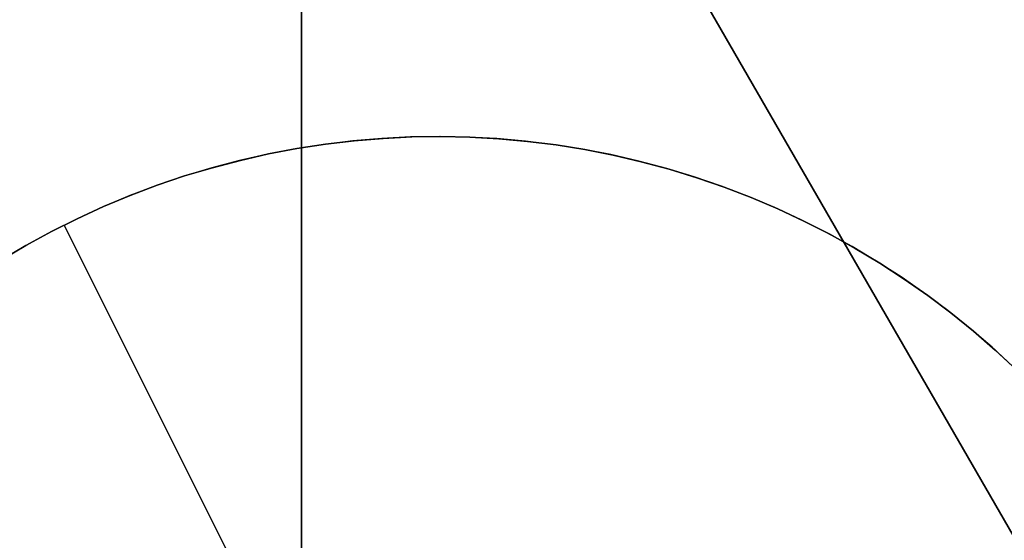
# Model space of a CAD drawing. Header units: millimetres. Extents: x 7986 to 9191, y -11326 to -10283.
# Tile 205 of 256: x 8587.62 to 8590.57, y -10609.52 to -10607.96. Entities that reach past the tile are written whole.
import ezdxf

# ---------------------------------------------------------------- set-up
doc = ezdxf.new("R2010")
doc.units = ezdxf.units.MM
doc.layers.add('BLANCO METALICO', color=7, linetype='Continuous', true_color=0xededed)
doc.layers.add('color', color=7, linetype='Continuous')

msp = doc.modelspace()

# ---------------------------------------------------------------- linework, layer by layer
at = {"color": 7, "true_color": 0xffffff}
for p, q in [((8588.463, -10615.6066, 75.0231), (8588.463, -10594.5998, 60.9902)), ((8588.463, -10615.6066, 75.0231), (8588.463, -10594.5998, 60.9902)), ((8588.463, -10613.72, 60.0594), (8588.463, -10594.8718, 60.0594)), ((8588.463, -10613.72, 60.0594), (8588.463, -10594.8718, 60.0594)), ((8592.6428, -10613.0509, 25.8577), (8583.7382, -10597.6277, 25.8577)), ((8584.1604, -10598.359, 26.8147), (8592.1087, -10612.1258, 30.4846)), ((8592.7273, -10613.1972, 25.1256), (8584.7791, -10599.4305, 21.4556))]:
    msp.add_line(p, q, dxfattribs=at)
at = {"layer": 'BLANCO METALICO'}
for p, q in [((8588.4627, -10567.6112, 139.1653), (8588.4627, -10640.3112, 139.1653)), ((8588.4627, -10640.8112, 139.9653), (8588.4627, -10567.6112, 139.9653))]:
    msp.add_line(p, q, dxfattribs=at)
at = {"layer": 'color'}
msp.add_line((8588.463, -10592.8112, 17.5594), (8588.463, -10738.8113, 17.5594), dxfattribs=at)
at = {"layer": 'color', "color": 254, "true_color": 0xcad1ee}
for p, q in [((8588.8753, -10608.3087, -6.2406), (8588.7891, -10608.31, -6.2406)), ((8588.8753, -10608.3087, -6.2406), (8588.7891, -10608.31, -6.2406)), ((8588.7936, -10608.3099, 2.2594), (8588.8803, -10608.3087, 2.2594)), ((8588.7936, -10608.3099, 2.2594), (8588.8803, -10608.3087, 2.2594)), ((8588.8803, -10608.3087, -1.9906), (8588.7936, -10608.3099, -1.9906)), ((8588.9616, -10608.3103, -6.2406), (8588.8753, -10608.3087, -6.2406)), ((8588.9616, -10608.3103, -6.2406), (8588.8753, -10608.3087, -6.2406)), ((8588.8803, -10608.3087, 2.2594), (8588.9669, -10608.3105, 2.2594)), ((8588.8803, -10608.3087, 2.2594), (8588.9669, -10608.3105, 2.2594)), ((8588.9669, -10608.3105, -1.9906), (8588.8803, -10608.3087, -1.9906)), ((8588.5312, -10608.332, -6.2406), (8588.4459, -10608.3452, -6.2406)), ((8588.5312, -10608.332, -6.2406), (8588.4459, -10608.3452, -6.2406)), ((8588.449, -10608.3447, 2.2594), (8588.5346, -10608.3315, 2.2594)), ((8588.449, -10608.3447, 2.2594), (8588.5346, -10608.3315, 2.2594)), ((8588.5346, -10608.3315, -1.9906), (8588.449, -10608.3447, -1.9906)), ((8588.6169, -10608.3217, -6.2406), (8588.5312, -10608.332, -6.2406)), ((8588.6169, -10608.3217, -6.2406), (8588.5312, -10608.332, -6.2406)), ((8588.5346, -10608.3315, 2.2594), (8588.6207, -10608.3213, 2.2594)), ((8588.5346, -10608.3315, 2.2594), (8588.6207, -10608.3213, 2.2594)), ((8588.6207, -10608.3213, -1.9906), (8588.5346, -10608.3315, -1.9906)), ((8588.7029, -10608.3144, -6.2406), (8588.6169, -10608.3217, -6.2406)), ((8588.7029, -10608.3144, -6.2406), (8588.6169, -10608.3217, -6.2406)), ((8588.6207, -10608.3213, 2.2594), (8588.7071, -10608.3141, 2.2594)), ((8588.6207, -10608.3213, 2.2594), (8588.7071, -10608.3141, 2.2594)), ((8588.7071, -10608.3141, -1.9906), (8588.6207, -10608.3213, -1.9906)), ((8588.7891, -10608.31, -6.2406), (8588.7029, -10608.3144, -6.2406)), ((8588.7891, -10608.31, -6.2406), (8588.7029, -10608.3144, -6.2406)), ((8588.7071, -10608.3141, 2.2594), (8588.7936, -10608.3099, 2.2594)), ((8588.7071, -10608.3141, 2.2594), (8588.7936, -10608.3099, 2.2594)), ((8588.7936, -10608.3099, -1.9906), (8588.7071, -10608.3141, -1.9906)), ((8589.0478, -10608.3149, -6.2406), (8588.9616, -10608.3103, -6.2406)), ((8589.0478, -10608.3149, -6.2406), (8588.9616, -10608.3103, -6.2406)), ((8588.9669, -10608.3105, 2.2594), (8589.0535, -10608.3153, 2.2594)), ((8588.9669, -10608.3105, 2.2594), (8589.0535, -10608.3153, 2.2594)), ((8589.0535, -10608.3153, -1.9906), (8588.9669, -10608.3105, -1.9906)), ((8589.1338, -10608.3224, -6.2406), (8589.0478, -10608.3149, -6.2406)), ((8589.1338, -10608.3224, -6.2406), (8589.0478, -10608.3149, -6.2406)), ((8589.0535, -10608.3153, 2.2594), (8589.1398, -10608.3231, 2.2594)), ((8589.0535, -10608.3153, 2.2594), (8589.1398, -10608.3231, 2.2594)), ((8589.1398, -10608.3231, -1.9906), (8589.0535, -10608.3153, -1.9906)), ((8589.2194, -10608.333, -6.2406), (8589.1338, -10608.3224, -6.2406)), ((8589.2194, -10608.333, -6.2406), (8589.1338, -10608.3224, -6.2406)), ((8589.1398, -10608.3231, 2.2594), (8589.2258, -10608.3339, 2.2594)), ((8589.1398, -10608.3231, 2.2594), (8589.2258, -10608.3339, 2.2594)), ((8589.2258, -10608.3339, -1.9906), (8589.1398, -10608.3231, -1.9906)), ((8589.3047, -10608.3465, -6.2406), (8589.2194, -10608.333, -6.2406)), ((8589.3047, -10608.3465, -6.2406), (8589.2194, -10608.333, -6.2406)), ((8589.2258, -10608.3339, 2.2594), (8589.3113, -10608.3476, 2.2594)), ((8589.2258, -10608.3339, 2.2594), (8589.3113, -10608.3476, 2.2594)), ((8589.3113, -10608.3476, -1.9906), (8589.2258, -10608.3339, -1.9906)), ((8588.3611, -10608.3613, -6.2406), (8588.2769, -10608.3804, -6.2406)), ((8588.3611, -10608.3613, -6.2406), (8588.2769, -10608.3804, -6.2406)), ((8588.2793, -10608.3799, 2.2594), (8588.3638, -10608.3608, 2.2594)), ((8588.2793, -10608.3799, 2.2594), (8588.3638, -10608.3608, 2.2594)), ((8588.3638, -10608.3608, -1.9906), (8588.2793, -10608.3799, -1.9906)), ((8588.4459, -10608.3452, -6.2406), (8588.3611, -10608.3613, -6.2406)), ((8588.4459, -10608.3452, -6.2406), (8588.3611, -10608.3613, -6.2406)), ((8588.3638, -10608.3608, 2.2594), (8588.449, -10608.3447, 2.2594)), ((8588.3638, -10608.3608, 2.2594), (8588.449, -10608.3447, 2.2594)), ((8588.449, -10608.3447, -1.9906), (8588.3638, -10608.3608, -1.9906)), ((8589.3894, -10608.3629, -6.2406), (8589.3047, -10608.3465, -6.2406)), ((8589.3894, -10608.3629, -6.2406), (8589.3047, -10608.3465, -6.2406)), ((8589.3113, -10608.3476, 2.2594), (8589.3964, -10608.3644, 2.2594)), ((8589.3113, -10608.3476, 2.2594), (8589.3964, -10608.3644, 2.2594)), ((8589.3964, -10608.3644, -1.9906), (8589.3113, -10608.3476, -1.9906)), ((8589.4735, -10608.3822, -6.2406), (8589.3894, -10608.3629, -6.2406)), ((8589.4735, -10608.3822, -6.2406), (8589.3894, -10608.3629, -6.2406)), ((8589.3964, -10608.3644, 2.2594), (8589.4808, -10608.384, 2.2594)), ((8589.3964, -10608.3644, 2.2594), (8589.4808, -10608.384, 2.2594)), ((8589.4808, -10608.384, -1.9906), (8589.3964, -10608.3644, -1.9906)), ((8588.2769, -10608.3804, -6.2406), (8588.1935, -10608.4024, -6.2406)), ((8588.2769, -10608.3804, -6.2406), (8588.1935, -10608.4024, -6.2406)), ((8588.1954, -10608.4019, 2.2594), (8588.2793, -10608.3799, 2.2594)), ((8588.1954, -10608.4019, 2.2594), (8588.2793, -10608.3799, 2.2594)), ((8588.2793, -10608.3799, -1.9906), (8588.1954, -10608.4019, -1.9906)), ((8589.5569, -10608.4044, -6.2406), (8589.4735, -10608.3822, -6.2406)), ((8589.5569, -10608.4044, -6.2406), (8589.4735, -10608.3822, -6.2406)), ((8589.4808, -10608.384, 2.2594), (8589.5645, -10608.4066, 2.2594)), ((8589.4808, -10608.384, 2.2594), (8589.5645, -10608.4066, 2.2594)), ((8589.5645, -10608.4066, -1.9906), (8589.4808, -10608.384, -1.9906)), ((8588.1108, -10608.4272, -6.2406), (8588.0291, -10608.4549, -6.2406)), ((8588.1108, -10608.4272, -6.2406), (8588.0291, -10608.4549, -6.2406)), ((8588.0303, -10608.4545, 2.2594), (8588.1124, -10608.4267, 2.2594)), ((8588.0303, -10608.4545, 2.2594), (8588.1124, -10608.4267, 2.2594)), ((8588.1124, -10608.4267, -1.9906), (8588.0303, -10608.4545, -1.9906)), ((8588.1935, -10608.4024, -6.2406), (8588.1108, -10608.4272, -6.2406)), ((8588.1935, -10608.4024, -6.2406), (8588.1108, -10608.4272, -6.2406)), ((8588.1124, -10608.4267, 2.2594), (8588.1954, -10608.4019, 2.2594)), ((8588.1124, -10608.4267, 2.2594), (8588.1954, -10608.4019, 2.2594)), ((8588.1954, -10608.4019, -1.9906), (8588.1124, -10608.4267, -1.9906)), ((8589.6395, -10608.4295, -6.2406), (8589.5569, -10608.4044, -6.2406)), ((8589.6395, -10608.4295, -6.2406), (8589.5569, -10608.4044, -6.2406)), ((8589.5645, -10608.4066, 2.2594), (8589.6473, -10608.432, 2.2594)), ((8589.5645, -10608.4066, 2.2594), (8589.6473, -10608.432, 2.2594)), ((8589.6473, -10608.432, -1.9906), (8589.5645, -10608.4066, -1.9906)), ((8588.0291, -10608.4549, -6.2406), (8587.9484, -10608.4854, -6.2406)), ((8588.0291, -10608.4549, -6.2406), (8587.9484, -10608.4854, -6.2406)), ((8587.9492, -10608.4851, 2.2594), (8588.0303, -10608.4545, 2.2594)), ((8587.9492, -10608.4851, 2.2594), (8588.0303, -10608.4545, 2.2594)), ((8588.0303, -10608.4545, -1.9906), (8587.9492, -10608.4851, -1.9906)), ((8589.7212, -10608.4574, -6.2406), (8589.6395, -10608.4295, -6.2406)), ((8589.7212, -10608.4574, -6.2406), (8589.6395, -10608.4295, -6.2406)), ((8589.6473, -10608.432, 2.2594), (8589.7292, -10608.4604, 2.2594)), ((8589.6473, -10608.432, 2.2594), (8589.7292, -10608.4604, 2.2594)), ((8589.7292, -10608.4604, -1.9906), (8589.6473, -10608.432, -1.9906)), ((8587.9484, -10608.4854, -6.2406), (8587.8687, -10608.5187, -6.2406)), ((8587.9484, -10608.4854, -6.2406), (8587.8687, -10608.5187, -6.2406)), ((8587.8692, -10608.5184, 2.2594), (8587.9492, -10608.4851, 2.2594)), ((8587.8692, -10608.5184, 2.2594), (8587.9492, -10608.4851, 2.2594)), ((8587.9492, -10608.4851, -1.9906), (8587.8692, -10608.5184, -1.9906)), ((8589.8018, -10608.4881, -6.2406), (8589.7212, -10608.4574, -6.2406)), ((8589.8018, -10608.4881, -6.2406), (8589.7212, -10608.4574, -6.2406)), ((8589.7292, -10608.4604, 2.2594), (8589.8101, -10608.4915, 2.2594)), ((8589.7292, -10608.4604, 2.2594), (8589.8101, -10608.4915, 2.2594)), ((8589.8101, -10608.4915, -1.9906), (8589.7292, -10608.4604, -1.9906)), ((8589.8813, -10608.5216, -6.2406), (8589.8018, -10608.4881, -6.2406)), ((8589.8813, -10608.5216, -6.2406), (8589.8018, -10608.4881, -6.2406)), ((8589.8101, -10608.4915, 2.2594), (8589.8899, -10608.5254, 2.2594)), ((8589.8101, -10608.4915, 2.2594), (8589.8899, -10608.5254, 2.2594)), ((8589.8899, -10608.5254, -1.9906), (8589.8101, -10608.4915, -1.9906)), ((8587.8687, -10608.5187, -6.2406), (8587.7903, -10608.5546, -6.2406)), ((8587.8687, -10608.5187, -6.2406), (8587.7903, -10608.5546, -6.2406)), ((8587.7904, -10608.5546, 2.2594), (8587.8692, -10608.5184, 2.2594)), ((8587.7904, -10608.5546, 2.2594), (8587.8692, -10608.5184, 2.2594)), ((8587.8692, -10608.5184, -1.9906), (8587.7904, -10608.5546, -1.9906)), ((8589.9597, -10608.5578, -6.2406), (8589.8813, -10608.5216, -6.2406)), ((8589.9597, -10608.5578, -6.2406), (8589.8813, -10608.5216, -6.2406)), ((8589.8899, -10608.5254, 2.2594), (8589.9684, -10608.5621, 2.2594)), ((8589.8899, -10608.5254, 2.2594), (8589.9684, -10608.5621, 2.2594)), ((8589.9684, -10608.5621, -1.9906), (8589.8899, -10608.5254, -1.9906)), ((8587.713, -10608.5934, 2.2594), (8587.7904, -10608.5546, 2.2594)), ((8587.713, -10608.5934, 2.2594), (8587.7904, -10608.5546, 2.2594)), ((8587.7904, -10608.5546, -1.9906), (8587.713, -10608.5934, -1.9906)), ((8587.7903, -10608.5546, -6.2406), (8587.7131, -10608.5933, -6.2406)), ((8587.7903, -10608.5546, -6.2406), (8587.7131, -10608.5933, -6.2406)), ((8588.3116, -10609.6911, -6.2406), (8587.7515, -10608.5736, -6.2406)), ((8587.7515, -10608.5736, -6.2406), (8587.7515, -10608.5736, 2.2594)), ((8590.0367, -10608.5967, -6.2406), (8589.9597, -10608.5578, -6.2406)), ((8590.0367, -10608.5967, -6.2406), (8589.9597, -10608.5578, -6.2406)), ((8589.9684, -10608.5621, 2.2594), (8590.0456, -10608.6014, 2.2594)), ((8589.9684, -10608.5621, 2.2594), (8590.0456, -10608.6014, 2.2594)), ((8590.0456, -10608.6014, -1.9906), (8589.9684, -10608.5621, -1.9906)), ((8587.6369, -10608.6349, 2.2594), (8587.713, -10608.5934, 2.2594)), ((8587.6369, -10608.6349, 2.2594), (8587.713, -10608.5934, 2.2594)), ((8587.713, -10608.5934, -1.9906), (8587.6369, -10608.6349, -1.9906)), ((8587.7131, -10608.5933, -6.2406), (8587.6373, -10608.6346, -6.2406)), ((8587.7131, -10608.5933, -6.2406), (8587.6373, -10608.6346, -6.2406)), ((8590.1124, -10608.6383, -6.2406), (8590.0367, -10608.5967, -6.2406)), ((8590.1124, -10608.6383, -6.2406), (8590.0367, -10608.5967, -6.2406)), ((8590.0456, -10608.6014, 2.2594), (8590.1214, -10608.6435, 2.2594)), ((8590.0456, -10608.6014, 2.2594), (8590.1214, -10608.6435, 2.2594)), ((8590.1214, -10608.6435, -1.9906), (8590.0456, -10608.6014, -1.9906)), ((8587.5623, -10608.679, 2.2594), (8587.6369, -10608.6349, 2.2594)), ((8587.5623, -10608.679, 2.2594), (8587.6369, -10608.6349, 2.2594)), ((8587.6369, -10608.6349, -1.9906), (8587.5623, -10608.679, -1.9906)), ((8587.6373, -10608.6346, -6.2406), (8587.563, -10608.6785, -6.2406)), ((8587.6373, -10608.6346, -6.2406), (8587.563, -10608.6785, -6.2406)), ((8590.1866, -10608.6824, -6.2406), (8590.1124, -10608.6383, -6.2406)), ((8590.1866, -10608.6824, -6.2406), (8590.1124, -10608.6383, -6.2406)), ((8590.1214, -10608.6435, 2.2594), (8590.1957, -10608.6881, 2.2594)), ((8590.1214, -10608.6435, 2.2594), (8590.1957, -10608.6881, 2.2594)), ((8590.1957, -10608.6881, -1.9906), (8590.1214, -10608.6435, -1.9906)), ((8590.2592, -10608.729, -6.2406), (8590.1866, -10608.6824, -6.2406)), ((8590.2592, -10608.729, -6.2406), (8590.1866, -10608.6824, -6.2406)), ((8590.1957, -10608.6881, 2.2594), (8590.2684, -10608.7353, 2.2594)), ((8590.1957, -10608.6881, 2.2594), (8590.2684, -10608.7353, 2.2594)), ((8590.2684, -10608.7353, -1.9906), (8590.1957, -10608.6881, -1.9906)), ((8590.3301, -10608.7782, -6.2406), (8590.2592, -10608.729, -6.2406)), ((8590.3301, -10608.7782, -6.2406), (8590.2592, -10608.729, -6.2406)), ((8590.2684, -10608.7353, 2.2594), (8590.3395, -10608.7849, 2.2594)), ((8590.2684, -10608.7353, 2.2594), (8590.3395, -10608.7849, 2.2594)), ((8590.3395, -10608.7849, -1.9906), (8590.2684, -10608.7353, -1.9906)), ((8590.3993, -10608.8297, -6.2406), (8590.3301, -10608.7782, -6.2406)), ((8590.3993, -10608.8297, -6.2406), (8590.3301, -10608.7782, -6.2406)), ((8590.3395, -10608.7849, 2.2594), (8590.4087, -10608.837, 2.2594)), ((8590.3395, -10608.7849, 2.2594), (8590.4087, -10608.837, 2.2594)), ((8590.4087, -10608.837, -1.9906), (8590.3395, -10608.7849, -1.9906)), ((8590.4667, -10608.8836, -6.2406), (8590.3993, -10608.8297, -6.2406)), ((8590.4667, -10608.8836, -6.2406), (8590.3993, -10608.8297, -6.2406)), ((8590.4087, -10608.837, 2.2594), (8590.4761, -10608.8915, 2.2594)), ((8590.4087, -10608.837, 2.2594), (8590.4761, -10608.8915, 2.2594)), ((8590.4761, -10608.8915, -1.9906), (8590.4087, -10608.837, -1.9906)), ((8590.5322, -10608.9398, -6.2406), (8590.4667, -10608.8836, -6.2406)), ((8590.5322, -10608.9398, -6.2406), (8590.4667, -10608.8836, -6.2406)), ((8590.4761, -10608.8915, 2.2594), (8590.5416, -10608.9482, 2.2594)), ((8590.4761, -10608.8915, 2.2594), (8590.5416, -10608.9482, 2.2594)), ((8590.5416, -10608.9482, -1.9906), (8590.4761, -10608.8915, -1.9906)), ((8590.5957, -10608.9983, -6.2406), (8590.5322, -10608.9398, -6.2406)), ((8590.5957, -10608.9983, -6.2406), (8590.5322, -10608.9398, -6.2406)), ((8590.5416, -10608.9482, 2.2594), (8590.6051, -10609.0073, 2.2594)), ((8590.5416, -10608.9482, 2.2594), (8590.6051, -10609.0073, 2.2594)), ((8590.6051, -10609.0073, -1.9906), (8590.5416, -10608.9482, -1.9906))]:
    msp.add_line(p, q, dxfattribs=at)

doc.saveas('drawing.dxf')
